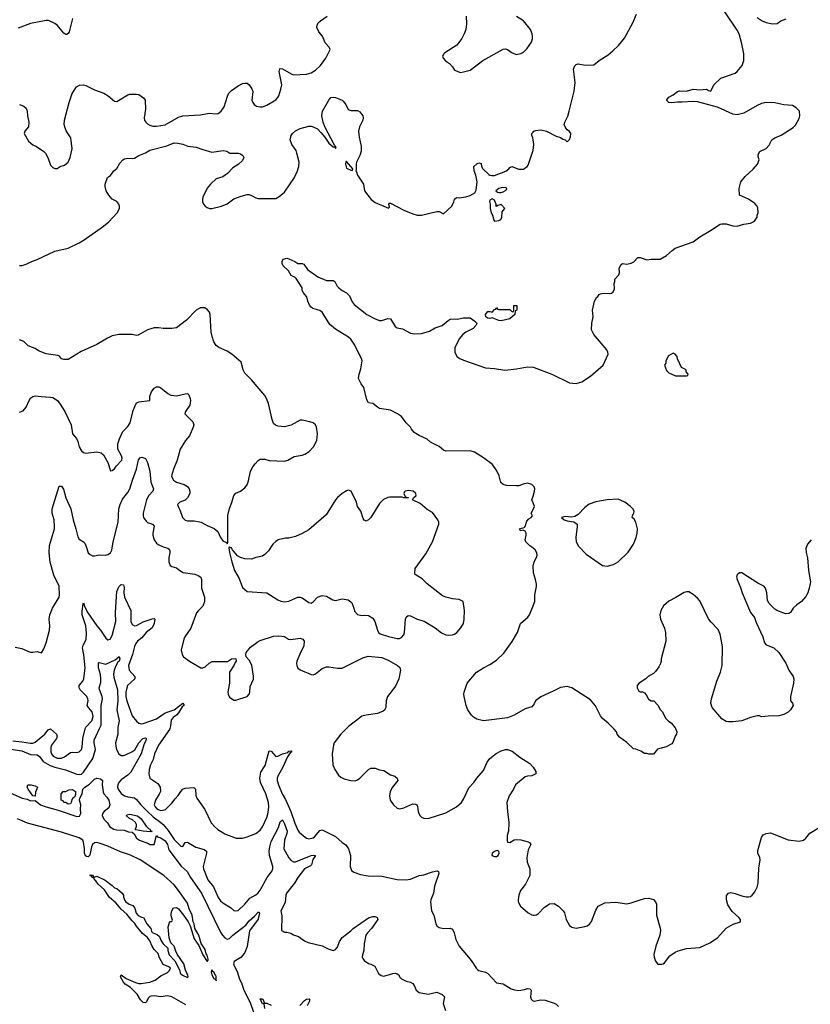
# Model space of a CAD drawing. Header units: inches. Extents: x 2220522 to 2384314, y 721474 to 893490.
# Tile 77 of 256: x 2275351 to 2282511, y 777503 to 786419. Entities that reach past the tile are written whole.
import ezdxf

# ---------------------------------------------------------------- set-up
doc = ezdxf.new("R2010")
doc.units = ezdxf.units.IN
doc.header["$MEASUREMENT"] = 0
for name, color, linetype in [('C2777', 7, 'Continuous'), ('C2778', 7, 'Continuous'), ('C2787', 7, 'Continuous'), ('C2788', 7, 'Continuous')]:
    doc.layers.add(name, color=color, linetype=linetype)

msp = doc.modelspace()

# ---------------------------------------------------------------- linework, layer by layer
at = {"layer": 'C2777', "color": 5}
for points, elevation in [([(2275063.3, 780000), (2275074.2, 779934.2), (2275090, 779910.3), (2275139, 779870), (2275174.6, 779850), (2275270, 779812.2), (2275370, 779797.5), (2275450, 779765.5), (2275510, 779760.6), (2275530, 779745.5), (2275562.4, 779702.4), (2275625.9, 779665.9), (2275670, 779650.4), (2275767.2, 779627.2), (2275870, 779588), (2275890, 779584.2), (2275910, 779587.3), (2275930, 779605), (2276014.1, 779730), (2276036.5, 779810), (2276024.3, 779870), (2276026.6, 779893.4), (2276074, 780000)], 160), ([(2275290, 779887.3), (2275370, 779881), (2275450, 779866.4), (2275470, 779867.4), (2275490, 779875.7), (2275510, 779891.3), (2275577.4, 779950), (2275610, 779989.1), (2275630, 779996.9), (2275683.2, 779950), (2275689.3, 779930), (2275683.5, 779910), (2275639.2, 779850), (2275632.1, 779830), (2275632.7, 779790), (2275640.2, 779770), (2275655.6, 779750), (2275690, 779731.8), (2275730, 779732.5), (2275756, 779744), (2275810, 779782.8), (2275830, 779786.3), (2275870, 779783.6), (2275889.2, 779790), (2275909.6, 779810), (2275916.1, 779830), (2275923.4, 779910), (2275943.2, 779996.8), (2275944.7, 780000)], 180), ([(2276240.7, 780000), (2276239.7, 779950), (2276220.1, 779870), (2276220.6, 779840.6), (2276228.2, 779810), (2276250, 779770.3), (2276270, 779755.5), (2276290, 779755.8), (2276310, 779762.8), (2276367.7, 779790), (2276392.5, 779807.5), (2276430, 779871.2), (2276467.6, 779910), (2276490, 779915.6), (2276495.6, 779910), (2276492.3, 779890), (2276478.1, 779861.9), (2276451, 779771), (2276440.4, 779750), (2276356.5, 779603.5), (2276330, 779576.6), (2276270, 779536.6), (2276247.9, 779510), (2276238.8, 779490), (2276236.8, 779470), (2276241.4, 779450), (2276270, 779410.8), (2276301.6, 779390), (2276330, 779380.5), (2276390, 779371.2), (2276410, 779358.2), (2276447.1, 779310), (2276507.5, 779250), (2276561, 779201), (2276630.3, 779150.3), (2276651.2, 779130), (2276695.7, 779075.7), (2276750, 778994.8), (2276810, 778935.3), (2276830, 778932.7), (2276850, 778967.7), (2276870, 778971.5), (2276947, 778927), (2277023.1, 778903.1), (2277042, 778890), (2277042.4, 778870), (2277012.9, 778750), (2277016, 778730), (2277053.8, 778630), (2277105.1, 778565.1), (2277150, 778468.8), (2277170, 778440.3), (2277190, 778421.5), (2277259.7, 778379.7), (2277290, 778353.4), (2277310, 778348.2), (2277330, 778353), (2277389.6, 778410), (2277435.4, 778464.6), (2277490, 778495.3), (2277510, 778511.6), (2277530, 778537.4), (2277590.8, 778650), (2277638.2, 778710), (2277644.2, 778730), (2277643.4, 778750), (2277612.6, 778850), (2277611.9, 778888.1), (2277617.5, 778930), (2277630, 778978.4), (2277696.2, 779103.8), (2277710, 779154.8), (2277730, 779172.7), (2277750, 779136.5), (2277772.4, 779070), (2277770.1, 779050), (2277750.2, 778990.1), (2277744.2, 778910), (2277788.8, 778830), (2277810, 778804.3), (2277830, 778792.4), (2277850, 778792.7), (2277990, 778851.1), (2278014.4, 778854.4), (2278030.3, 778850), (2278006.9, 778813.1), (2277993.6, 778766.3), (2277983.6, 778756.4), (2277930, 778728.7), (2277870, 778651.7), (2277839.5, 778600.5), (2277766.5, 778510), (2277760.2, 778490), (2277754, 778426), (2277714.8, 778350), (2277724.5, 778304.5), (2277722, 778170), (2277750, 778156), (2277770, 778156), (2277806.4, 778146.4), (2277831.1, 778131.1), (2277875.3, 778115.3), (2277930, 778078), (2277963.5, 778063.5), (2278090, 778030.8), (2278144.5, 778004.5), (2278190, 777991), (2278210, 777998.8), (2278230, 778021), (2278247.8, 778070), (2278272.8, 778107.2), (2278350, 778168.1), (2278371.1, 778190), (2278510, 778285.2), (2278550, 778299.1), (2278570, 778298.3), (2278587.7, 778290), (2278593.7, 778270), (2278538, 778190), (2278499.5, 778150), (2278487.1, 778130), (2278470.3, 778050.4), (2278468.9, 777991.1), (2278454.9, 777950), (2278453, 777930), (2278458, 777918), (2278470, 777900.7), (2278510, 777871), (2278530, 777866.8), (2278566.8, 777846.8), (2278602, 777782), (2278623.5, 777763.5), (2278650, 777757.3), (2278730, 777782), (2278750, 777784), (2278770, 777778.8), (2278784.7, 777770), (2278791.1, 777751.1), (2278810, 777732), (2278851.1, 777711.1), (2278890, 777702.8), (2278910, 777691.3), (2278927.3, 777667.3), (2278940.7, 777630), (2278968.1, 777608.1), (2279050, 777594.8), (2279130, 777613.4), (2279178, 777590), (2279198, 777570), (2279187.3, 777510), (2279206.4, 777446.4)], 160), ([(2276709.5, 780000), (2276707.3, 779992.7), (2276608.3, 779850), (2276572.1, 779770), (2276559.8, 779720.2), (2276536.1, 779670), (2276524, 779630), (2276520.3, 779590), (2276530.3, 779550.3), (2276602.2, 779502.2), (2276624.2, 779470), (2276625.3, 779430), (2276615.2, 779404.7), (2276580.3, 779350), (2276570.3, 779310), (2276579, 779290), (2276596.4, 779270), (2276630, 779258.3), (2276650, 779259.5), (2276672.1, 779267.9), (2276730, 779323), (2276757.7, 779362.3), (2276787, 779393), (2276810, 779430.6), (2276830, 779450.5), (2276850, 779460.5), (2276926.8, 779466.8), (2276942.8, 779450), (2276947.5, 779392.5), (2276956.3, 779370), (2277028.3, 779268.3), (2277086.6, 779146.6), (2277119, 779110), (2277147, 779087.1), (2277210, 779046.5), (2277311.7, 779008.3), (2277370, 779008.5), (2277410, 779018.7), (2277490, 779048.9), (2277530, 779078.7), (2277550, 779108.5), (2277590, 779194.6), (2277601.8, 779238.2), (2277606.2, 779290), (2277603.9, 779330), (2277580.3, 779410), (2277531.9, 779510), (2277526.8, 779550), (2277535.4, 779604.6), (2277575.6, 779664.4), (2277610, 779799.1), (2277630, 779795.8), (2277670, 779747), (2277690, 779751.3), (2277730, 779770.2), (2277778, 779782), (2277790, 779793.7), (2277810, 779797.3), (2277814.9, 779790), (2277800.3, 779779.7), (2277777.4, 779742.6), (2277735.5, 779650), (2277688.7, 779570), (2277682.2, 779550), (2277681.8, 779530), (2277693.9, 779490), (2277729, 779410), (2277758, 779358), (2277807.8, 779247.8), (2277843.3, 779143.3), (2277870, 779079.3), (2277882.2, 779062.2), (2277935.1, 779015.1), (2277950, 779006), (2277970, 779002.3), (2278009.8, 779010.2), (2278021.8, 779018.2), (2278070, 779076), (2278090, 779084), (2278210, 779021.1), (2278270, 778968.7), (2278305.5, 778945.5), (2278330.2, 778910.2), (2278347.6, 778850), (2278344.4, 778750), (2278355.5, 778715.5), (2278378.5, 778698.5), (2278438, 778678), (2278506.6, 778666.6), (2278630, 778662.4), (2278770, 778633.7), (2278850, 778630.3), (2278890, 778635.8), (2278969, 778670), (2279010, 778675.8), (2279090, 778703), (2279130.6, 778710.6), (2279145.4, 778705.4), (2279146.4, 778686.4), (2279108.7, 778571.3), (2279097.2, 778510), (2279073.7, 778450), (2279072, 778430), (2279080.4, 778350), (2279100.5, 778310), (2279120.5, 778230), (2279130.5, 778210.5), (2279150, 778197.3), (2279190, 778190.4), (2279250, 778193), (2279270, 778182.8), (2279287.3, 778150), (2279302, 778090), (2279330.5, 778030), (2279430, 777910.4), (2279462, 777870), (2279485.7, 777830), (2279498.2, 777818.2), (2279510.6, 777810), (2279570, 777792.5), (2279590, 777781.7), (2279670, 777697.1), (2279730, 777687.7), (2279802.8, 777642.8), (2279832.8, 777632.8), (2279870, 777628.7), (2279923.3, 777636.7), (2279950, 777645.5), (2279970, 777644), (2279982, 777630), (2279976.9, 777570), (2279982.3, 777550), (2279996.5, 777536.5), (2280000, 777535.2)], 180), ([(2278311.6, 780000), (2278259.6, 779950), (2278200.3, 779870), (2278191.8, 779850), (2278181.3, 779770), (2278188.4, 779670), (2278204.9, 779630), (2278239.2, 779579.2), (2278260.6, 779560.6), (2278290, 779545.3), (2278350, 779528.9), (2278390, 779526.9), (2278410, 779534), (2278433, 779550), (2278510, 779628.4), (2278530, 779640.3), (2278570, 779642), (2278610, 779626.3), (2278650, 779618.9), (2278710, 779580.3), (2278747.2, 779567.2), (2278770.6, 779550), (2278774.9, 779530), (2278726.3, 779470), (2278706.7, 779430), (2278699, 779390), (2278706.5, 779350), (2278734.9, 779310), (2278770, 779280.3), (2278790, 779272.8), (2278830, 779280.9), (2278910, 779319.3), (2278936.1, 779316.1), (2278948.3, 779308.3), (2278955.1, 779295.1), (2278959.5, 779250), (2278964.9, 779230), (2278978, 779210), (2278990, 779198), (2279010, 779187.8), (2279050, 779186.3), (2279210, 779236.5), (2279308.3, 779291.7), (2279351.1, 779330), (2279370, 779359.3), (2279418.2, 779461.8), (2279465.1, 779510), (2279491.8, 779550), (2279550, 779619.3), (2279585.7, 779694.3), (2279610, 779728), (2279665.3, 779774.7), (2279710, 779799.1), (2279750, 779810.7), (2279770, 779810.7), (2279810, 779794), (2279879.9, 779739.9), (2279970, 779684), (2279996.1, 779656.1), (2280000, 779650.1)], 220), ([(2275259.6, 779419.6), (2275374, 779370), (2275419.1, 779359.1), (2275435.8, 779350), (2275450, 779345.5), (2275490, 779347.8), (2275540.2, 779310), (2275590.3, 779290), (2275699.3, 779259.3), (2275870, 779202.3), (2275893.8, 779206.2), (2275904, 779230), (2275900.8, 779270), (2275904, 779310), (2275893.3, 779350), (2275895.6, 779370), (2275915.4, 779410), (2275923, 779450), (2275941.3, 779470), (2275983.2, 779496.8), (2276030, 779541.3), (2276050, 779550.7), (2276083.5, 779543.5), (2276102, 779530), (2276099.1, 779490), (2276106.5, 779426.5), (2276113.4, 779410), (2276139.6, 779379.6), (2276157.4, 779350), (2276168.7, 779310), (2276158.2, 779281.8), (2276116.4, 779250), (2276101.6, 779230), (2276099.1, 779210), (2276115.8, 779175.8), (2276147, 779147), (2276166.2, 779110), (2276203.2, 779090), (2276230, 779082.5), (2276298.3, 779078.3), (2276336.2, 779063.8), (2276370, 779062), (2276378, 779050), (2276386.6, 779046.6), (2276410, 779007.5), (2276435.2, 778990), (2276518, 778958), (2276530, 778949.5), (2276569.1, 778950.9), (2276589, 779031), (2276598, 779018), (2276630, 779010.3), (2276670, 778983.6), (2276690, 778950.4), (2276702.4, 778902.4), (2276813.2, 778753.3), (2276866.8, 778706.8), (2276897.2, 778650), (2276997.6, 778510), (2277170, 778156.9), (2277186.3, 778130), (2277210, 778104), (2277230, 778091.3), (2277250, 778099.2), (2277280.7, 778130), (2277399.5, 778220.5), (2277430, 778257.7), (2277478.8, 778301.2), (2277510, 778336.5), (2277517.3, 778337.3), (2277524, 778330), (2277510, 778274), (2277431.8, 778168.2), (2277410, 778026.6), (2277390, 777971.1), (2277373.4, 777946.6), (2277352.5, 777927.5), (2277292.1, 777890), (2277286.4, 777870), (2277292.9, 777850), (2277320.9, 777800.9), (2277342.2, 777730), (2277358.4, 777698.4), (2277381, 777630), (2277438.2, 777518.2), (2277469, 777430)], 140), ([(2280000, 779577.4), (2279990, 779572.3), (2279950, 779569.5), (2279930, 779562), (2279841.6, 779490), (2279822.4, 779450), (2279783.1, 779390), (2279763.7, 779330), (2279767.9, 779250), (2279780.9, 779150), (2279777.1, 779070), (2279764.4, 779030), (2279765.2, 778985.2), (2279770, 778972), (2279790, 778966.8), (2279830, 778990.8), (2279850, 778994.8), (2279890, 778993.4), (2279955.2, 778975.2), (2279967.5, 778967.5), (2279981, 778950), (2279957.2, 778902.8), (2279944, 778830), (2279947.4, 778790), (2279970.3, 778730), (2279972, 778670), (2279932.4, 778590), (2279887, 778533), (2279870.4, 778490), (2279864.4, 778450), (2279866, 778430), (2279888, 778390), (2279956.3, 778330), (2279990, 778312), (2280000, 778310.3)], 220), ([(2276856.8, 777496.8), (2276730, 777569.7), (2276690, 777579.8), (2276630, 777568.9), (2276570, 777579.7), (2276542.3, 777577.7), (2276530, 777573.6), (2276518, 777562), (2276497.1, 777522.9), (2276490, 777517.2), (2276470, 777519.5), (2276443.8, 777543.8), (2276414.9, 777594.9), (2276354.3, 777654.3), (2276305.8, 777685.8), (2276290, 777704), (2276262.7, 777750), (2276269.5, 777770.5), (2276316.8, 777736.8), (2276399.2, 777699.2), (2276430, 777690.3), (2276451.8, 777691.8), (2276530, 777703.6), (2276577.6, 777722.4), (2276630, 777760.5), (2276688.7, 777790), (2276708, 777810), (2276718, 777830), (2276703.1, 777843.1), (2276650, 777862), (2276614, 777930), (2276604, 777964), (2276570, 777998), (2276550, 778028), (2276530, 778078), (2276509.1, 778109.1), (2276464.1, 778144.1), (2276408.7, 778210), (2276394.6, 778234.6), (2276370, 778258), (2276320.2, 778320.2), (2276270, 778364), (2276221.2, 778421.2), (2276165.2, 778470), (2276119.3, 778539.3), (2276062, 778590), (2276042, 778622), (2276028, 778630), (2276026, 778646), (2276006, 778650), (2276002, 778662), (2275988, 778670), (2275990, 778674), (2276011.3, 778671.3), (2276018, 778658), (2276030, 778654), (2276050, 778662), (2276125.4, 778625.4), (2276190, 778578), (2276210, 778558), (2276230.9, 778550.9), (2276278, 778510), (2276291.3, 778490), (2276291.6, 778471.6), (2276302, 778442), (2276312, 778430), (2276342, 778410), (2276376.3, 778396.3), (2276393.4, 778373.4), (2276406.8, 778326.8), (2276425.4, 778305.4), (2276452.7, 778292.7), (2276472, 778290), (2276502, 778230), (2276538, 778190), (2276543.6, 778163.6), (2276551.6, 778151.6), (2276595.3, 778135.3), (2276617.3, 778117.3), (2276630, 778082), (2276651.6, 778051.6), (2276691.6, 778011.6), (2276692, 777990), (2276706, 777950), (2276755.3, 777895.3), (2276802, 777810), (2276804.7, 777784.7), (2276826.4, 777766.4), (2276870, 777744.7), (2276878, 777750), (2276875.3, 777770), (2276864, 777784), (2276852.9, 777812.9), (2276838, 777870), (2276778, 777958), (2276763.7, 777983.7), (2276750, 778028), (2276720.2, 778060.2), (2276704.7, 778104.7), (2276696.4, 778203.6), (2276710, 778254), (2276730, 778254), (2276734.6, 778265.4), (2276723.1, 778303.1), (2276723.1, 778323.1), (2276729, 778350), (2276744.5, 778375.5), (2276770, 778380.7), (2276790, 778367.3), (2276835.8, 778310), (2276876.3, 778250), (2276894.4, 778214.4), (2276930, 778096), (2276973.7, 778033.7), (2277010, 777950.7), (2277050, 777891.3), (2277058.6, 777901.4), (2277059.3, 777910), (2277050, 777949), (2277041.1, 777961.1), (2277030, 777998), (2276993.9, 778053.9), (2276973.1, 778130), (2276936.9, 778190), (2276930.9, 778230), (2276920.7, 778250), (2276912.9, 778310), (2276886.9, 778366.9), (2276870, 778418.7), (2276790, 778534.5), (2276750, 778583.2), (2276656.5, 778670), (2276441.1, 778810), (2276353.6, 778853.6), (2276264.2, 778884.2), (2276150, 778933.3), (2276070, 778961.9), (2276050, 778967.1), (2276030, 778964.1), (2276011.3, 778950), (2276000.3, 778930), (2275987, 778853), (2275970, 778837.4), (2275960.1, 778840.1), (2275946.9, 778846.9), (2275938.2, 778870), (2275937.7, 778910), (2275930.4, 778970), (2275923.9, 778990), (2275890.8, 779010), (2275730, 779062.7), (2275422.9, 779142.9), (2275330, 779181.5)], 140), ([(2277570, 777466), (2277566, 777506), (2277550, 777508), (2277530, 777552), (2277550, 777551.3), (2277562, 777530), (2277562, 777522), (2277572, 777512), (2277588, 777512), (2277630, 777494)], 140), ([(2277887.9, 777492.1), (2277930, 777536.9), (2277950, 777548.5), (2277973, 777553), (2277976, 777550), (2277975.3, 777530), (2277955.8, 777490)], 140)]:
    msp.add_lwpolyline(points, dxfattribs=dict(at, elevation=elevation))
for points, elevation in [([(2275490, 779388.7), (2275470, 779389.3), (2275428.7, 779450), (2275418, 779470), (2275426, 779490), (2275454, 779490), (2275490, 779481), (2275511.3, 779470), (2275495.5, 779424.5)], 140), ([(2275790, 779315.3), (2275768.9, 779328.9), (2275750, 779329.2), (2275746, 779346), (2275728, 779350), (2275727.3, 779407.3), (2275746, 779430), (2275770, 779431.3), (2275796.5, 779443.5), (2275830, 779447.7), (2275855.5, 779430), (2275857.1, 779402.9), (2275850, 779382), (2275832, 779370), (2275823.6, 779356.4), (2275818, 779330), (2275810, 779318)], 140), ([(2276535.3, 779064.7), (2276470, 779069.4), (2276402, 779082), (2276398, 779090), (2276408.7, 779110), (2276409, 779130), (2276401.2, 779150), (2276372.3, 779172.3), (2276344.5, 779184.5), (2276318, 779210), (2276320.4, 779219.6), (2276350, 779226), (2276417.3, 779210), (2276450, 779182), (2276495.6, 779115.6), (2276516.1, 779096.1), (2276531, 779090), (2276536.9, 779076.9), (2276550, 779068)], 140), ([(2279676, 778896), (2279658, 778890), (2279631, 778870), (2279627.7, 778850), (2279650, 778840.7), (2279670, 778840.7), (2279684, 778850), (2279692.3, 778870), (2279689, 778889)], 220), ([(2277090, 777815.3), (2277086.2, 777793.8), (2277090.7, 777770), (2277110, 777737.3), (2277127.1, 777727.1), (2277130, 777714), (2277130, 777756), (2277123, 777763), (2277110, 777797), (2277100.1, 777800.1)], 140)]:
    msp.add_lwpolyline(points, close=True, dxfattribs=dict(at, elevation=elevation))
at = {"layer": 'C2778', "color": 5}
for points, elevation in [([(2275830.7, 786429.3), (2275798.8, 786310), (2275790, 786295.3), (2275774.8, 786285.2), (2275770, 786284), (2275750, 786296), (2275690, 786369.4), (2275670, 786384.5), (2275611.6, 786411.6), (2275590, 786411.8), (2275450, 786384.5), (2275336.9, 786343.1)], 260), ([(2275350, 785650.6), (2275390, 785637.3), (2275410, 785617.3), (2275418.7, 785590), (2275421.5, 785550), (2275433.5, 785490), (2275432.2, 785450), (2275397, 785410), (2275392.7, 785390), (2275430, 785319.1), (2275470, 785286.8), (2275504.7, 785270), (2275570, 785226.8), (2275584, 785210), (2275604.9, 785170), (2275630, 785102), (2275650, 785081), (2275670, 785071), (2275690, 785071), (2275718, 785090), (2275757.5, 785102.5), (2275789.6, 785130.4), (2275809.6, 785170), (2275827, 785250), (2275812.8, 785350), (2275772.9, 785412.9), (2275759.1, 785450), (2275755.1, 785470), (2275756.9, 785510), (2275798.4, 785670), (2275827.3, 785750), (2275865.2, 785810), (2275892.5, 785827.5), (2275929.4, 785830.6), (2275950, 785824.4), (2276030, 785784.6), (2276114.4, 785754.4), (2276151.4, 785731.4), (2276210, 785683), (2276230, 785678), (2276330, 785740.4), (2276350, 785746.4), (2276406.4, 785746.4), (2276430, 785741.6), (2276472.7, 785712.8), (2276486, 785690), (2276491.6, 785610), (2276478.3, 785530), (2276481.7, 785510), (2276492.5, 785492.5), (2276510, 785477.6), (2276530, 785464.9), (2276556, 785456), (2276590, 785454.3), (2276670, 785468.8), (2276790, 785536.4), (2276830, 785548.5), (2276990, 785557.3), (2277065.8, 785574.2), (2277130, 785567), (2277150, 785570.3), (2277176.9, 785590), (2277202.3, 785630), (2277232.4, 785727.6), (2277246.3, 785753.7), (2277270, 785777), (2277330, 785821.3), (2277370, 785841.6), (2277390, 785845.5), (2277410, 785844), (2277430, 785830.8), (2277453.8, 785793.8), (2277461.6, 785770), (2277454, 785690), (2277461, 785670), (2277476, 785650), (2277497.1, 785637.1), (2277530, 785630.4), (2277550, 785630.4), (2277590, 785646), (2277670, 785694), (2277690, 785714.8), (2277697.6, 785730), (2277716.9, 785790), (2277723.9, 785830), (2277700.5, 785950), (2277705.8, 785974.2), (2277710, 785977.3), (2277730, 785974.4), (2277808.5, 785928.5), (2277830, 785920.3), (2277950, 785927), (2277990, 785937), (2278030, 785961.1), (2278075.9, 786004.1), (2278123.5, 786070), (2278162, 786150), (2278154, 786170), (2278117.2, 786210), (2278094, 786270), (2278059, 786310), (2278042, 786350), (2278044, 786370), (2278054, 786390), (2278075.3, 786410), (2278135.3, 786450)], 260), ([(2279395.8, 786450), (2279396.7, 786383.3), (2279390.4, 786330), (2279376.3, 786290), (2279354, 786250), (2279310, 786189.2), (2279201.1, 786118.9), (2279191, 786110), (2279181, 786090), (2279184.7, 786070), (2279207.5, 786047.5), (2279243.6, 786023.6), (2279270, 785994), (2279290, 785962), (2279342, 785942), (2279370, 785946), (2279430, 785962.8), (2279546, 786050), (2279730, 786153), (2279750, 786156.3), (2279770, 786150.6), (2279810, 786120.7), (2279850, 786104.9), (2279890, 786113.4), (2279913.8, 786126.2), (2279945.4, 786154.6), (2279984.8, 786215.2), (2279995.1, 786250), (2279995.1, 786270), (2279992.7, 786290), (2279978, 786330), (2279914, 786410), (2279850, 786447.8)], 260), ([(2275350, 784194), (2275374.8, 784194.8), (2275410, 784204.4), (2275466.2, 784233.8), (2275510, 784247.6), (2275670, 784324), (2275788.9, 784351.1), (2275890, 784398.6), (2275935.1, 784424.9), (2276110, 784549.1), (2276158.3, 784590), (2276233, 784670), (2276253.6, 784710), (2276255.1, 784730), (2276249.5, 784749.5), (2276230, 784772.7), (2276190, 784793.2), (2276157.2, 784830), (2276134, 784870), (2276124, 784910), (2276124, 784930), (2276145.2, 784990), (2276172.1, 785007.9), (2276204, 785050), (2276229.4, 785070.6), (2276259.3, 785120.7), (2276284, 785150), (2276301.5, 785158.5), (2276330, 785164), (2276370, 785162.8), (2276390, 785166.8), (2276429.7, 785190.4), (2276490, 785213), (2276530, 785236.5), (2276682.2, 785277.8), (2276750, 785303.1), (2276782, 785302), (2276830, 785292.7), (2276875.3, 785275.3), (2276950, 785265.7), (2277010, 785243), (2277090, 785220.5), (2277195.2, 785235.2), (2277227.9, 785227.9), (2277254, 785210), (2277330, 785211.3), (2277350, 785204.7), (2277371, 785190), (2277381, 785170), (2277370, 785144), (2277330, 785108.7), (2277282.8, 785077.2), (2277232.8, 785027.2), (2277190, 784997.2), (2277130, 784979), (2277078, 784930), (2277050, 784892.3), (2277010, 784813.2), (2277007.4, 784790), (2277007.4, 784770), (2277015.5, 784750), (2277030, 784730.7), (2277050, 784719.3), (2277070, 784710.6), (2277090, 784708.7), (2277179, 784730), (2277230, 784750.4), (2277290, 784796.3), (2277357.6, 784822.4), (2277410, 784834.9), (2277430, 784834.9), (2277450, 784828.2), (2277490, 784804.9), (2277510, 784799.1), (2277670, 784799.1), (2277702, 784818), (2277750, 784858.8), (2277840.5, 784990), (2277867.8, 785050), (2277878.9, 785090), (2277882.4, 785130), (2277862.4, 785210), (2277853.5, 785233.5), (2277814.5, 785290), (2277799.3, 785330), (2277809.2, 785370), (2277821.2, 785390), (2277850, 785413), (2277890, 785435.5), (2277970, 785455.3), (2277990, 785456), (2278010, 785450.3), (2278046.7, 785430), (2278079, 785398.9), (2278115.6, 785355.6), (2278150, 785302.6), (2278190, 785267), (2278204.9, 785264.9), (2278210, 785252), (2278218, 785262), (2278202.4, 785282.4), (2278114.4, 785450), (2278098.8, 785490), (2278086, 785550), (2278094.5, 785590), (2278150, 785691.3), (2278170, 785716), (2278190, 785718.8), (2278210, 785714.8), (2278272, 785690), (2278282, 785682), (2278304.7, 785650), (2278326.4, 785606.4), (2278350, 785598), (2278410, 785596), (2278430, 785586), (2278458, 785550), (2278461, 785530), (2278457.3, 785510), (2278427.3, 785450), (2278420.5, 785410), (2278425.2, 785354.8), (2278443.1, 785270), (2278442.3, 785230), (2278431.8, 785190), (2278402.4, 785130), (2278397.1, 785110), (2278398, 785062), (2278394, 785050), (2278402, 785042), (2278411.3, 785010), (2278466, 784930), (2278474, 784870), (2278535.5, 784790), (2278570, 784765.3), (2278690, 784712), (2278699, 784721), (2278695.3, 784750), (2278701.2, 784758.8), (2278710, 784758.8), (2278830, 784695.3), (2278910, 784661.7), (2278950, 784650.4), (2278989.6, 784650.4), (2279130, 784681), (2279150, 784681), (2279190, 784662), (2279264, 784730), (2279284, 784770), (2279290, 784794), (2279306, 784810), (2279330, 784804.7), (2279390, 784814), (2279430, 784827.3), (2279474, 784850), (2279484.1, 784875.9), (2279493.2, 784950), (2279481.2, 785010), (2279466.6, 785050), (2279465.1, 785090), (2279490, 785114.9), (2279510, 785124), (2279530, 785118), (2279534, 785090), (2279546, 785070), (2279598.5, 785018.6), (2279610.3, 785010.3), (2279627.2, 785007.2), (2279652.4, 785007.6), (2279753.3, 785046.7), (2279782, 785070), (2279790, 785082), (2279808.9, 785091.1), (2279870, 785064.7), (2279913.6, 785066.4), (2279948, 785090), (2279956.5, 785103.5), (2279999.3, 785230), (2280000, 785236)], 240), ([(2280000, 785330.9), (2279997.2, 785350), (2279989.2, 785370), (2279989, 785390), (2280000, 785401.6)], 240), ([(2280000, 782197.7), (2279988.9, 782208.9), (2279950, 782222), (2279910, 782214), (2279870, 782199), (2279850, 782197.2), (2279760.2, 782200.2), (2279730, 782208.7), (2279709.5, 782229.5), (2279694, 782290), (2279672.7, 782332.7), (2279632.3, 782390), (2279551, 782451), (2279470, 782502), (2279430, 782516.2), (2279210, 782513.2), (2279190, 782521.2), (2279150, 782553.2), (2279070, 782594), (2279040.1, 782620.1), (2278970, 782652.7), (2278922.5, 782682.5), (2278899, 782710), (2278889, 782730), (2278850, 782769), (2278810, 782825.2), (2278773.2, 782850), (2278710, 782883.7), (2278610, 782899), (2278590, 782909), (2278550, 782944), (2278509.3, 782949.3), (2278496, 782976), (2278469.2, 783090), (2278443.2, 783123.2), (2278419, 783170), (2278424, 783210), (2278441.5, 783258.5), (2278451.6, 783330), (2278446.3, 783350), (2278381.6, 783481.6), (2278350, 783527), (2278330, 783544.5), (2278210, 783617), (2278159.4, 783659.4), (2278090, 783772), (2278070, 783784.5), (2278004.8, 783804.8), (2277990, 783815.3), (2277975.5, 783835.5), (2277961.2, 783870), (2277952.7, 783910), (2277917.2, 783950), (2277909, 783970), (2277909, 783990), (2277855.5, 784075.5), (2277846, 784086), (2277810, 784104), (2277784.5, 784144.5), (2277738, 784190), (2277728, 784210), (2277728, 784230), (2277738, 784250), (2277770, 784258.8), (2277790, 784254.8), (2277842, 784230), (2277870, 784211.3), (2277910.7, 784210.7), (2277925.4, 784205.4), (2277956.8, 784156.8), (2278051.3, 784090), (2278130, 784058.8), (2278190, 784056.3), (2278204.7, 784050), (2278226.2, 784006.2), (2278241, 783990), (2278270, 783967.3), (2278310, 783946.8), (2278338, 783918), (2278363.4, 783863.4), (2278379.9, 783839.9), (2278494, 783750), (2278570, 783710.4), (2278610, 783696.4), (2278630, 783694.9), (2278686.5, 783713.5), (2278710, 783710.3), (2278750, 783640.5), (2278770.3, 783630.3), (2278818.4, 783618.4), (2278890, 783580.5), (2278925.2, 783574.8), (2278990, 783578.8), (2279062, 783598), (2279112.5, 783627.5), (2279178, 783650), (2279230, 783696), (2279250, 783706.8), (2279290, 783711), (2279314, 783706), (2279370, 783718), (2279430, 783718), (2279474, 783690), (2279491.6, 783671.6), (2279491.6, 783668.4), (2279482, 783650), (2279457.3, 783622.7), (2279392, 783590), (2279364.7, 783570), (2279331.1, 783528.9), (2279291.1, 783448.9), (2279291.3, 783410), (2279310.7, 783370.7), (2279338, 783350), (2279370, 783334.8), (2279570, 783267.7), (2279650, 783260.7), (2279745.2, 783245.2), (2279850, 783256.3), (2279950, 783276.3), (2280000, 783271.7)], 220), ([(2275350, 782866), (2275384, 782876), (2275409.4, 782910.6), (2275436, 782970), (2275450, 782990.8), (2275470, 783007.3), (2275490, 783014), (2275545.8, 783005.8), (2275630, 783002), (2275650, 782997.3), (2275692.1, 782972.1), (2275719, 782939), (2275759.3, 782870), (2275815.8, 782750), (2275828.7, 782670), (2275866.5, 782626.5), (2275878.5, 782598.5), (2275890.3, 782550.3), (2275910, 782516.3), (2275930, 782499.3), (2275950, 782493.7), (2276050, 782505.3), (2276090, 782495.5), (2276110, 782477.3), (2276150.4, 782410), (2276172.7, 782332.7), (2276190, 782336), (2276210, 782350.7), (2276225.1, 782374.9), (2276276.4, 782430), (2276278.2, 782450), (2276271.7, 782470), (2276238.9, 782530), (2276241, 782579), (2276255.5, 782624.5), (2276286.6, 782690), (2276330, 782734.9), (2276352, 782768), (2276379.6, 782880.4), (2276402.6, 782937.4), (2276410.9, 782949.1), (2276430, 782959.6), (2276529.5, 782970.5), (2276528.4, 783010), (2276544.2, 783050), (2276570, 783082), (2276590, 783094.9), (2276610, 783094.9), (2276630, 783084.9), (2276693.8, 783033.8), (2276719.3, 783019.3), (2276770, 783012.2), (2276850, 783032), (2276870, 783032.7), (2276883, 783023), (2276896.3, 782990), (2276898, 782970), (2276890.5, 782930), (2276854, 782870), (2276847.3, 782850), (2276918, 782778), (2276927.4, 782750), (2276922.7, 782730), (2276890.2, 782650), (2276852.9, 782610), (2276803.1, 782530), (2276778.3, 782430), (2276744.9, 782350), (2276726.7, 782290), (2276730.5, 782270), (2276745.5, 782250), (2276770, 782232.2), (2276841, 782210), (2276870, 782193.4), (2276884.9, 782170), (2276890.6, 782150), (2276890.5, 782130), (2276871.7, 782088.3), (2276850.3, 782069.7), (2276801, 782050), (2276780.7, 782030), (2276784.9, 782010), (2276800.6, 781980.6), (2276827, 781910), (2276848.2, 781888.2), (2276870, 781880.9), (2276930, 781881.5), (2276996, 781870), (2277050, 781839.1), (2277112.3, 781812.3), (2277144.7, 781784.7), (2277170, 781731.3), (2277190, 781701), (2277224.7, 781684.7), (2277230, 781674), (2277235.3, 781684.7), (2277237, 781743), (2277235.1, 781930), (2277250, 781992), (2277272, 782048), (2277289.3, 782110), (2277310, 782130.8), (2277350, 782151), (2277390, 782181), (2277410, 782206), (2277424.7, 782244.7), (2277441.2, 782330), (2277461.2, 782370), (2277482.5, 782397.5), (2277510, 782426), (2277530, 782438.8), (2277570, 782441), (2277610, 782426.8), (2277750, 782422), (2277778, 782430), (2277835.9, 782464.1), (2277910, 782476.5), (2277934.8, 782485.3), (2277972.3, 782510), (2278012.3, 782550), (2278042, 782610), (2278047, 782670), (2278038, 782730), (2278029.5, 782749.5), (2278009.4, 782769.4), (2277978.9, 782778.9), (2277910, 782792.3), (2277890, 782792), (2277810, 782747.3), (2277750, 782732.7), (2277690, 782739), (2277666.8, 782746.8), (2277650, 782762), (2277637.5, 782797.5), (2277605.1, 782945.1), (2277586.6, 782990), (2277570, 783017.2), (2277450, 783159.3), (2277390, 783217.2), (2277375.1, 783250), (2277357.2, 783317.2), (2277271.5, 783391.5), (2277230, 783419), (2277155.3, 783450), (2277129.5, 783469.5), (2277110, 783502), (2277092.7, 783550), (2277084.5, 783590), (2277075.1, 783750), (2277069, 783770), (2277050, 783795.3), (2277028.9, 783808.9), (2276990, 783809), (2276970, 783801.2), (2276950, 783789.2), (2276861.7, 783698.3), (2276770, 783627.8), (2276730, 783622.9), (2276650, 783623.6), (2276610, 783629.6), (2276570, 783627.6), (2276510, 783609.5), (2276423.2, 783563.2), (2276410, 783560.9), (2276370, 783569.4), (2276250, 783567.8), (2276190, 783556.9), (2276144.9, 783535.1), (2276050, 783478), (2275906.6, 783413.4), (2275790, 783341.2), (2275750, 783340.7), (2275730, 783349.6), (2275711.3, 783371.3), (2275697.7, 783377.7), (2275590, 783393.7), (2275520.6, 783420.6), (2275490, 783440.7), (2275426.9, 783466.9), (2275390, 783506.6), (2275350, 783521.6)], 240), ([(2275310, 780736.2), (2275370, 780724.5), (2275430, 780696.5), (2275447.5, 780692.5), (2275469.6, 780690.4), (2275510, 780696.3), (2275550, 780684.7), (2275570, 780721), (2275590, 780776.3), (2275621.2, 780890), (2275624.8, 780930), (2275617.4, 780990), (2275622.8, 781030), (2275647.7, 781090), (2275707.3, 781190), (2275712, 781210), (2275707.7, 781290), (2275661.6, 781390), (2275627.5, 781507.5), (2275617.4, 781590), (2275621, 781659), (2275666.3, 781810), (2275667.7, 781827.7), (2275662, 781890), (2275645.4, 781950), (2275646.2, 781990), (2275710, 782194), (2275730, 782196.3), (2275747.7, 782167.7), (2275770, 782090.7), (2275814.9, 781990), (2275834.2, 781890), (2275860.9, 781810), (2275876.9, 781736.9), (2275890, 781715.3), (2275930, 781692), (2275939.8, 781679.8), (2275954.3, 781650), (2275972.7, 781590), (2275990, 781574.7), (2276010, 781565), (2276030, 781563.5), (2276072, 781572), (2276130, 781571.3), (2276150, 781576.1), (2276172.1, 781590), (2276185, 781615), (2276197, 781690), (2276242.3, 781870), (2276250.4, 781990), (2276260.2, 782030), (2276283.3, 782076.7), (2276330, 782138), (2276348.7, 782170), (2276371.3, 782250), (2276408.7, 782350), (2276426.2, 782433.8), (2276444.2, 782455.8), (2276457.6, 782457.6), (2276490, 782446), (2276510, 782410.7), (2276530.7, 782330.7), (2276537.8, 782230), (2276561.8, 782170), (2276555.8, 782150), (2276521.5, 782110), (2276499.6, 782070), (2276469.3, 781950), (2276468.4, 781930), (2276473.6, 781910), (2276496.8, 781876.8), (2276510, 781866.5), (2276553, 781850), (2276570, 781833), (2276555.8, 781770), (2276556.3, 781750), (2276570, 781708.2), (2276590, 781677.6), (2276605.3, 781665.3), (2276650, 781645.3), (2276693.6, 781633.6), (2276704.7, 781624.7), (2276710.3, 781610.3), (2276710.4, 781590), (2276702, 781550), (2276700.7, 781510), (2276715.3, 781475.3), (2276730, 781466.8), (2276770, 781456.3), (2276800.5, 781430), (2276832.2, 781412.2), (2276936.8, 781396.8), (2276967, 781387), (2276990.1, 781370.1), (2276998.8, 781350), (2276998.4, 781270), (2277025.6, 781190), (2277025.1, 781150), (2277010, 781107.4), (2276970.1, 781069.9), (2276953, 781047), (2276902.4, 780910), (2276846.7, 780830), (2276838, 780810), (2276814, 780710), (2276822.4, 780670), (2276835.5, 780650), (2276888.2, 780610), (2276990.4, 780550.4), (2277010, 780550.4), (2277030, 780559.5), (2277067.2, 780592.8), (2277092.8, 780607.2), (2277231.6, 780608.4), (2277270, 780631.3), (2277310, 780634), (2277311.3, 780610), (2277301, 780599), (2277290.5, 780570), (2277251.3, 780510), (2277251.7, 780410), (2277236.4, 780330), (2277238, 780310), (2277250, 780284), (2277290, 780258), (2277310, 780255.5), (2277410, 780290.4), (2277429.6, 780310), (2277436, 780330), (2277439.8, 780380.3), (2277470, 780446), (2277470, 780475.3), (2277452.7, 780572.7), (2277430, 780618.4), (2277402.7, 780650), (2277399.5, 780670), (2277402.9, 780690), (2277442.2, 780737.8), (2277510, 780787), (2277530, 780798), (2277650, 780835.8), (2277698.4, 780838.4), (2277750, 780833.4), (2277786, 780810), (2277805.7, 780805.7), (2277870, 780816.9), (2277890, 780817.3), (2277914.9, 780810), (2277927, 780790), (2277925.2, 780750), (2277886.7, 780673.3), (2277861.1, 780610), (2277857, 780590), (2277859.5, 780570), (2277870, 780547.3), (2277890.3, 780530.4), (2277990, 780488.5), (2278010, 780486.7), (2278030, 780495.8), (2278090, 780542.6), (2278130, 780557.8), (2278150, 780559), (2278230, 780545.8), (2278270, 780546.9), (2278459.4, 780640.6), (2278505.7, 780654.3), (2278630, 780643.2), (2278695, 780615), (2278773.4, 780570), (2278792.7, 780552.7), (2278800.3, 780530), (2278784.9, 780450), (2278755.1, 780384.9), (2278681.1, 780290), (2278670.4, 780250), (2278666.2, 780193.8), (2278658.8, 780170), (2278643.1, 780156.9), (2278590, 780137.7), (2278490, 780122.4), (2278450, 780110.7), (2278430, 780098.2), (2278330, 780017.7), (2278311.6, 780000)], 220), ([(2280000, 782043.2), (2279989, 782070), (2280000, 782105.2)], 220), ([(2280000, 781634.7), (2279990, 781644), (2279970, 781655.3), (2279935.3, 781690), (2279928, 781710), (2279937.2, 781750), (2279937.2, 781770), (2279930, 781788), (2279910, 781798), (2279886, 781790), (2279878, 781810), (2279919, 781821), (2279929.3, 781830.7), (2279942.6, 781877.4), (2279961.3, 781898.7), (2279982, 781910), (2279994, 781926), (2279984, 781950), (2280000, 781982.4)], 220), ([(2275944.7, 780000), (2275950, 780011.2), (2276003.7, 780070), (2276015.2, 780110), (2276008.9, 780150), (2275973.7, 780190), (2275962.7, 780210), (2275969.8, 780250), (2275968.6, 780270), (2275958.7, 780290), (2275900.2, 780350), (2275890.7, 780370), (2275889.9, 780390.1), (2275923.9, 780430), (2275931.8, 780450), (2275943.7, 780550), (2275933.1, 780666.9), (2275920.5, 780730), (2275924.5, 780755.5), (2275952.5, 780807.5), (2275955.7, 780864.3), (2275948.7, 780930), (2275915.9, 781030), (2275915.8, 781064.2), (2275926, 781130), (2275930, 781139.1), (2275939.9, 781099.9), (2275966.9, 781046.9), (2276049.3, 780930), (2276084, 780890), (2276130, 780819.5), (2276150, 780804.4), (2276170, 780810.4), (2276190, 780841.6), (2276223.1, 780970), (2276219.3, 781050), (2276230, 781240.3), (2276250, 781283.5), (2276270, 781303.9), (2276290, 781302.6), (2276296.4, 781276.4), (2276294.4, 781230), (2276301.2, 781190), (2276356.9, 781070), (2276357.6, 780970), (2276370, 780941.5), (2276390, 780931.6), (2276410, 780934.6), (2276470, 780967), (2276550, 780994.6), (2276570, 780996.9), (2276575.5, 780990), (2276570.1, 780949.9), (2276550, 780912.6), (2276496.2, 780870), (2276457.3, 780822.7), (2276418.6, 780790), (2276402.1, 780770), (2276390, 780743.6), (2276371.4, 780670), (2276337, 780570), (2276342.5, 780530), (2276392.8, 780470), (2276394.7, 780450), (2276328.7, 780390), (2276320.1, 780370), (2276313.6, 780330), (2276313.5, 780290), (2276320.4, 780250), (2276370, 780116.4), (2276407.6, 780067.6), (2276429.2, 780049.2), (2276450, 780043.6), (2276470, 780046), (2276590, 780088.8), (2276670, 780141.8), (2276750, 780170.9), (2276829.7, 780230), (2276837.8, 780217.8), (2276836.9, 780210), (2276822.2, 780197.8), (2276790, 780143.7), (2276770, 780121.7), (2276740.7, 780099.3), (2276723.5, 780076.5), (2276716.5, 780023.5), (2276709.5, 780000)], 180), ([(2280000, 780210.6), (2279990, 780197.2), (2279930, 780179.3), (2279830, 780121.2), (2279770, 780097.2), (2279550, 780069.6), (2279490, 780083.7), (2279462, 780102), (2279442, 780122), (2279409.4, 780170), (2279394.5, 780210), (2279377.2, 780290), (2279374, 780310), (2279377.2, 780330), (2279403.7, 780410), (2279488.5, 780511.6), (2279550, 780550.4), (2279610, 780579.3), (2279670, 780618), (2279736.6, 780683.4), (2279812, 780788), (2279859.5, 780870), (2279886.6, 780950), (2279952.3, 781007.7), (2279967.3, 781030), (2280000, 781110.5)], 220), ([(2276074, 780000), (2276088.2, 780031.8), (2276088.3, 780210), (2276099.6, 780270), (2276099, 780290), (2276073.7, 780353.7), (2276071.9, 780370), (2276084.5, 780415.5), (2276086.6, 780450), (2276082.3, 780490), (2276065.5, 780550), (2276065.3, 780594.7), (2276070, 780597.6), (2276130, 780581.8), (2276216.5, 780623.5), (2276252.3, 780652.3), (2276257.8, 780630), (2276250.7, 780610), (2276240.1, 780599.9), (2276218.7, 780561.3), (2276208.1, 780530), (2276202, 780490), (2276205.1, 780465.1), (2276238.2, 780350), (2276238.4, 780250), (2276231.4, 780170), (2276250.9, 780070), (2276240.9, 780010), (2276240.7, 780000)], 160)]:
    msp.add_lwpolyline(points, dxfattribs=dict(at, elevation=elevation))
for points, elevation in [([(2278310, 785136), (2278304.9, 785135.1), (2278300.3, 785110), (2278310, 785073.4), (2278350, 785056), (2278366, 785054), (2278368.7, 785070)], 240), ([(2279750, 784901.2), (2279710, 784895.6), (2279691.3, 784890), (2279662, 784870), (2279678, 784858), (2279690, 784856), (2279710, 784854.8), (2279730, 784861), (2279750, 784871.3), (2279758.6, 784881.4), (2279764, 784890), (2279757.5, 784897.5)], 240), ([(2279630, 784798), (2279610, 784786), (2279606.8, 784773.2), (2279612, 784750), (2279612, 784710), (2279621, 784670), (2279632, 784650), (2279643.6, 784603.6), (2279650, 784594), (2279690, 784601), (2279708, 784610), (2279718, 784630), (2279720.4, 784679.6), (2279746, 784710), (2279710, 784746), (2279682, 784738), (2279667.3, 784727.3), (2279666, 784750), (2279650, 784786)], 240), ([(2279710, 783693.2), (2279690, 783694), (2279630, 783718), (2279610, 783714), (2279590, 783717.2), (2279574, 783730), (2279569.4, 783750), (2279590, 783776), (2279610, 783778), (2279630, 783772), (2279650, 783794), (2279662, 783798), (2279670, 783812), (2279678, 783798), (2279690, 783794), (2279790, 783794), (2279810, 783774), (2279822, 783778), (2279826, 783790), (2279826, 783830), (2279854, 783830), (2279854, 783790), (2279838, 783782), (2279834, 783750), (2279790, 783709.2)], 220), ([(2278330, 782159.3), (2278310, 782152.7), (2278270, 782129.2), (2278230, 782092.7), (2278210.8, 782070), (2278125.8, 781934.2), (2277970, 781800.9), (2277910, 781765.2), (2277850, 781739.3), (2277790, 781724), (2277756.9, 781723.1), (2277691.1, 781708.9), (2277670, 781695.3), (2277644.7, 781670), (2277604.7, 781610), (2277570, 781575.3), (2277550, 781562), (2277490, 781549), (2277450, 781532.7), (2277390, 781536), (2277349.5, 781549.5), (2277324.5, 781564.5), (2277278, 781618), (2277270, 781635.3), (2277258, 781638), (2277250, 781646), (2277244.7, 781635.3), (2277250, 781594), (2277271, 781510), (2277297.3, 781430), (2277337.5, 781357.5), (2277370, 781278), (2277410, 781241), (2277590, 781227.7), (2277690, 781165.5), (2277714.6, 781154.6), (2277750, 781148.4), (2277790, 781152.4), (2277869.7, 781190.3), (2277890, 781190.4), (2277910, 781183.8), (2277970, 781140.4), (2277990, 781136.4), (2278010, 781148.2), (2278049, 781191), (2278090, 781203.6), (2278130, 781197.6), (2278186.6, 781166.6), (2278210, 781161), (2278270, 781174.7), (2278324.8, 781164.8), (2278349, 781149), (2278357.7, 781137.8), (2278378, 781090), (2278383.8, 781063.8), (2278410, 781031.3), (2278450, 781024), (2278470, 781027.7), (2278510, 781024.9), (2278550, 780998.8), (2278568, 780970), (2278590, 780891), (2278602, 780870), (2278617, 780857), (2278690, 780833.4), (2278770, 780815.8), (2278790, 780816.4), (2278810, 780824.9), (2278829.5, 780850), (2278835.1, 780870), (2278845.1, 780990), (2278851.7, 781008.3), (2278870, 781024), (2278890, 781020.5), (2278950, 780990.6), (2279013.8, 780973.8), (2279113.4, 780913.4), (2279170, 780867.7), (2279210, 780847.7), (2279230, 780844.9), (2279272.1, 780847.9), (2279290, 780854.8), (2279309.5, 780870.5), (2279346.8, 780913.2), (2279369.2, 780950), (2279377.2, 780990), (2279379, 781070), (2279368, 781150), (2279330, 781168.7), (2279270, 781173.2), (2279209.4, 781189.4), (2279181.5, 781201.5), (2279042, 781310), (2278995.5, 781355.5), (2278934, 781394), (2278928.7, 781410), (2278934, 781450), (2279030, 781581), (2279089.4, 781690), (2279146, 781850), (2279146, 781870), (2279139.3, 781890), (2279090, 781955.3), (2279042.5, 781982.5), (2278976.6, 782036.6), (2278908, 782070), (2278918, 782090), (2278942, 782110), (2278939, 782130), (2278915.3, 782150), (2278870, 782156), (2278842, 782150), (2278836.9, 782143.1), (2278831.3, 782130), (2278842, 782102), (2278852.7, 782092.7), (2278870, 782092), (2278871.3, 782088.7), (2278830.6, 782089.4), (2278814.6, 782094.6), (2278704.1, 782095.9), (2278686.4, 782093.6), (2278646, 782074), (2278610, 782039), (2278531, 781910), (2278510, 781889.2), (2278490, 781879), (2278470, 781888), (2278462.5, 781902.5), (2278441.2, 781970), (2278409.2, 782010), (2278402.7, 782050), (2278352.3, 782150)], 240)]:
    msp.add_lwpolyline(points, close=True, dxfattribs=dict(at, elevation=elevation))
at = {"layer": 'C2787', "color": 5}
for points, elevation in [([(2281289.7, 780000), (2281301, 779970), (2281298, 779950), (2281286, 779930), (2281266.8, 779873.2), (2281257.3, 779862.7), (2281205.2, 779834.8), (2281128, 779812), (2281090, 779768.7), (2281049, 779769), (2281030, 779775.3), (2281010, 779775.3), (2280975.5, 779795.5), (2280930, 779813.2), (2280910, 779815.3), (2280850, 779874), (2280782, 779922), (2280762, 779950), (2280755.3, 779970), (2280734.8, 779994.8), (2280729.5, 780000)], 220), ([(2280000, 779650.1), (2280026, 779610), (2280024.7, 779590), (2280000, 779577.4)], 220), ([(2280000, 778310.3), (2280010, 778308.5), (2280030, 778313.1), (2280050, 778326), (2280101, 778379), (2280130, 778400.7), (2280150, 778412.1), (2280190, 778415.6), (2280232.1, 778392.1), (2280273.6, 778350), (2280283.9, 778330), (2280299, 778270), (2280330, 778217.1), (2280350, 778201.3), (2280390, 778193.4), (2280470, 778207.2), (2280490, 778214.4), (2280510.9, 778229.1), (2280528.5, 778251.6), (2280570, 778356), (2280589.5, 778390), (2280650, 778420.5), (2280750, 778427.3), (2280850, 778413.4), (2280890, 778420.5), (2280969, 778450), (2281010, 778460.3), (2281050, 778464.2), (2281090, 778452), (2281110, 778430.7), (2281117.6, 778410), (2281116.9, 778310), (2281151.3, 778191.3), (2281153.1, 778170), (2281147.2, 778130), (2281112.4, 778030), (2281093.7, 777953.7), (2281096.3, 777930), (2281110, 777892), (2281130, 777866), (2281165.4, 777865.4), (2281178, 777870), (2281190, 777878), (2281239.7, 777940.3), (2281286.5, 777973.5), (2281313.4, 777986.6), (2281390, 778008.4), (2281510, 778018.4), (2281602, 778058), (2281670, 778105.5), (2281750, 778193), (2281811.5, 778228.5), (2281878, 778250), (2281879.3, 778270), (2281864.5, 778290), (2281804, 778344), (2281764, 778404), (2281750.7, 778450), (2281752.9, 778487.1), (2281769.8, 778510.2), (2281790, 778514), (2281830, 778507.4), (2281890, 778483.6), (2281930, 778474.9), (2281950, 778475.3), (2281970, 778480.4), (2281983.7, 778490), (2282010, 778522), (2282030, 778562.8), (2282039.5, 778600.5), (2282045.1, 778734.9), (2282057.6, 778810), (2282053.1, 778833.1), (2282037, 778870), (2282035.1, 778895.1), (2282068.2, 779011.8), (2282084, 779036), (2282110, 779050.4), (2282150, 779054.9), (2282310, 778993.4), (2282410, 778981.3), (2282449.7, 778990.3), (2282470, 779007.7), (2282506.1, 779053.9), (2282590, 779104.9)], 220), ([(2280000, 777535.2), (2280010, 777531.5), (2280070, 777541.8), (2280110, 777539.8), (2280190, 777514.1), (2280210, 777503), (2280230, 777482)], 180)]:
    msp.add_lwpolyline(points, dxfattribs=dict(at, elevation=elevation))
at = {"layer": 'C2788', "color": 5}
for points, elevation in [([(2280000, 783271.7), (2280010, 783270.8), (2280170.5, 783210.5), (2280330, 783130.6), (2280390, 783124.9), (2280441.5, 783138.5), (2280522, 783190), (2280634, 783290), (2280679, 783390), (2280677.2, 783410), (2280669, 783430), (2280549.5, 783570), (2280529.5, 783610), (2280532.7, 783670), (2280545.2, 783730), (2280537.2, 783790), (2280555.3, 783870), (2280575.3, 783904.7), (2280588.4, 783911.6), (2280598, 783930), (2280610, 783938), (2280636.4, 783943.6), (2280690, 783938.8), (2280710, 783942.8), (2280725.6, 783954.4), (2280738, 783982), (2280735.3, 784030), (2280742, 784050), (2280742, 784070), (2280778, 784110), (2280782, 784130), (2280779, 784170), (2280798, 784202), (2280810, 784210.8), (2280850, 784206.8), (2280890, 784216), (2280912.5, 784227.5), (2280950, 784264.7), (2280970, 784264.7), (2281030, 784246), (2281070, 784251.3), (2281150, 784252), (2281210, 784284.7), (2281259, 784330), (2281288.7, 784350), (2281450, 784407.3), (2281510, 784454), (2281608.7, 784510), (2281693.6, 784566.4), (2281710, 784570.7), (2281750, 784570.6), (2281810, 784554), (2281850, 784550.7), (2281910, 784567.3), (2281970, 784576), (2282005.6, 784594.4), (2282029, 784630), (2282029.2, 784650), (2282039, 784670), (2282034.8, 784714.8), (2282029.3, 784730), (2282010, 784756), (2281950, 784793.2), (2281868.7, 784830), (2281868, 784890), (2281882, 784950), (2281921.5, 784998.5), (2281995.1, 785064.9), (2282034, 785110), (2282048.7, 785150), (2282040.2, 785180.2), (2282040.2, 785199.8), (2282053.6, 785226.4), (2282110, 785252), (2282138, 785282), (2282162, 785330), (2282188.7, 785350), (2282246.3, 785373.7), (2282356.6, 785443.4), (2282375.9, 785464.1), (2282410, 785524.7), (2282417, 785550), (2282412.3, 785590), (2282382.5, 785622.5), (2282350, 785640.9), (2282270, 785649.6), (2282190, 785668), (2282110, 785669.7), (2282070, 785659.2), (2282030, 785643.1), (2281910, 785572.3), (2281850, 785557.2), (2281810, 785564), (2281670, 785626.6), (2281490, 785676), (2281450, 785679.5), (2281350, 785671.8), (2281307.1, 785672.9), (2281253.7, 785666.3), (2281228.7, 785670), (2281208.7, 785690), (2281230, 785718), (2281270, 785738), (2281308.7, 785770), (2281325.1, 785774.9), (2281390, 785772.7), (2281450, 785790.3), (2281510, 785783.8), (2281570, 785790.8), (2281590, 785778), (2281610, 785772), (2281638, 785830), (2281702, 785890), (2281830, 785936.4), (2281849.7, 785950.3), (2281893.9, 786006.1), (2281908.3, 786050), (2281908.5, 786110), (2281890, 786202), (2281866, 786290), (2281850, 786326), (2281737.2, 786490)], 220), ([(2280000, 785401.6), (2280008, 785410), (2280024.1, 785415.9), (2280070, 785422.8), (2280122, 785410), (2280210, 785366), (2280250, 785351.3), (2280270, 785338), (2280291.6, 785331.6), (2280310, 785314), (2280330, 785334), (2280340.4, 785359.6), (2280342, 785390), (2280330, 785408), (2280310, 785422), (2280297.5, 785437.5), (2280282.7, 785470), (2280286.6, 785490), (2280313.8, 785546.2), (2280327.7, 785592.3), (2280372.5, 785772.5), (2280380.9, 785850), (2280367.3, 785970), (2280378, 786002), (2280390, 786014.8), (2280410, 786019.1), (2280472.5, 786007.5), (2280550, 786010.8), (2280599, 786050), (2280680.1, 786099.9), (2280723.3, 786136.7), (2280773.7, 786186.3), (2280827.2, 786252.8), (2280905.1, 786390), (2280936.2, 786470)], 240), ([(2282030, 786438.4), (2282074, 786410), (2282110, 786394.9), (2282170, 786382.4), (2282210, 786386), (2282245.2, 786410), (2282292.3, 786427.8)], 220), ([(2280000, 785236), (2280006, 785290), (2280000, 785330.9)], 240), ([(2280000, 782105.2), (2280014, 782150), (2280015.3, 782170), (2280008.9, 782188.9), (2280000, 782197.7)], 220), ([(2280000, 781982.4), (2280013.6, 782010), (2280000, 782043.2)], 220), ([(2282519.3, 781710), (2282484.4, 781670), (2282470.4, 781630), (2282473.5, 781593.5), (2282486.6, 781546.6), (2282495.8, 781430), (2282512.4, 781330), (2282501.6, 781270), (2282488, 781230), (2282470, 781197.2), (2282430, 781149.2), (2282390, 781121.2), (2282356, 781090), (2282331.3, 781050), (2282318, 781042), (2282290, 781039), (2282270, 781044), (2282208, 781070), (2282190, 781082), (2282136, 781136), (2282123.7, 781163.7), (2282116, 781230), (2282104, 781270), (2282089.3, 781289.3), (2282036.6, 781316.6), (2281890, 781408.7), (2281870, 781408.7), (2281847.7, 781392.3), (2281844, 781370), (2281848, 781350), (2281878.7, 781278.7), (2281892.7, 781230), (2281970.4, 781050.4), (2282005.2, 781005.2), (2282021.1, 780961.1), (2282081.6, 780830), (2282096.8, 780776.8), (2282110, 780758), (2282182, 780730), (2282224.7, 780690), (2282290, 780592), (2282316, 780530), (2282356, 780470), (2282361, 780450), (2282358, 780410), (2282331.3, 780290), (2282332, 780250), (2282350.9, 780230.9), (2282354.8, 780210), (2282331, 780170), (2282310, 780149.2), (2282272.8, 780127.2), (2282226.4, 780113.6), (2282130, 780113.2), (2282070, 780106.6), (2282050, 780115.3), (2282030, 780114), (2281970, 780099.3), (2281890, 780069.3), (2281810, 780059.3), (2281770, 780059.3), (2281750, 780064), (2281710, 780088.7), (2281622, 780190), (2281609.2, 780230), (2281617.2, 780270), (2281665.2, 780430), (2281697.2, 780510), (2281713.2, 780570), (2281716.5, 780743.5), (2281695.9, 780855.9), (2281676.3, 780896.3), (2281610, 780966), (2281590, 780994.5), (2281510, 781156.5), (2281490, 781180.8), (2281450, 781215.3), (2281410, 781237.2), (2281390, 781238), (2281370, 781231.6), (2281294.7, 781185.3), (2281230, 781153.6), (2281183, 781110), (2281156.3, 781070), (2281147.3, 781030), (2281154.8, 780990), (2281190.8, 780910), (2281201, 780870), (2281202.8, 780790), (2281161, 780630), (2281161, 780610), (2281154.8, 780590), (2281139.8, 780560.2), (2281110, 780518), (2281090, 780498), (2281042, 780470), (2281022, 780450), (2280962, 780410), (2280942, 780390), (2280942, 780370), (2280959.6, 780339.6), (2280970, 780332), (2280990, 780332), (2281010, 780322), (2281025.4, 780305.4), (2281045.4, 780265.4), (2281070, 780252), (2281094, 780250), (2281131.1, 780211.1), (2281151.6, 780171.6), (2281170, 780154), (2281202, 780090), (2281226.4, 780066.4), (2281250, 780052), (2281287.1, 780007.1), (2281289.7, 780000)], 220), ([(2280000, 781110.5), (2280016, 781150), (2280017, 781210), (2280032.7, 781287.3), (2280032.3, 781307.7), (2280023.6, 781350), (2280003.5, 781410), (2280000.5, 781470), (2280011.2, 781508.8), (2280031.8, 781550), (2280036.2, 781570), (2280034.5, 781590), (2280018, 781618), (2280000, 781634.7)], 220), ([(2280729.5, 780000), (2280679, 780050), (2280629.2, 780090), (2280610, 780114), (2280564.4, 780204.4), (2280520.9, 780260.9), (2280350, 780369.2), (2280310, 780381.2), (2280250, 780372.7), (2280183, 780337), (2280070, 780287), (2280022, 780250), (2280010, 780224), (2280000, 780210.6)], 220)]:
    msp.add_lwpolyline(points, dxfattribs=dict(at, elevation=elevation))
at = {"layer": 'C2788', "color": 5, "elevation": 220}
for points in [[(2281270, 783398), (2281225.4, 783374.6), (2281202, 783330), (2281202, 783310), (2281192, 783290), (2281210, 783242), (2281230, 783222), (2281290, 783194), (2281390, 783194), (2281402, 783198), (2281406, 783210), (2281386, 783230), (2281386, 783250), (2281346, 783270), (2281308.4, 783348.4), (2281306, 783370), (2281286, 783390)], [(2280770, 782077.6), (2280670, 782071.6), (2280570, 782053.6), (2280508.7, 782031.3), (2280470, 782001.2), (2280410, 781937.2), (2280378.8, 781921.2), (2280350, 781915.1), (2280290, 781920.9), (2280258, 781910), (2280281, 781890), (2280310, 781880.5), (2280370, 781870.8), (2280398.8, 781850), (2280400.7, 781830), (2280386.8, 781730), (2280391, 781690), (2280410.7, 781650.7), (2280479.8, 781579.8), (2280630, 781476), (2280670, 781470.8), (2280730, 781486.8), (2280771.5, 781508.5), (2280862.7, 781597.3), (2280909.8, 781670.2), (2280932.8, 781730), (2280942.6, 781770), (2280944.7, 781810), (2280929.6, 781870), (2280915.1, 781895.1), (2280899, 781910), (2280901.2, 781930), (2280912.7, 781950), (2280915.1, 781970), (2280903.7, 781990), (2280883.7, 782010), (2280830, 782051.6)]]:
    msp.add_lwpolyline(points, close=True, dxfattribs=at)

doc.saveas('drawing.dxf')
